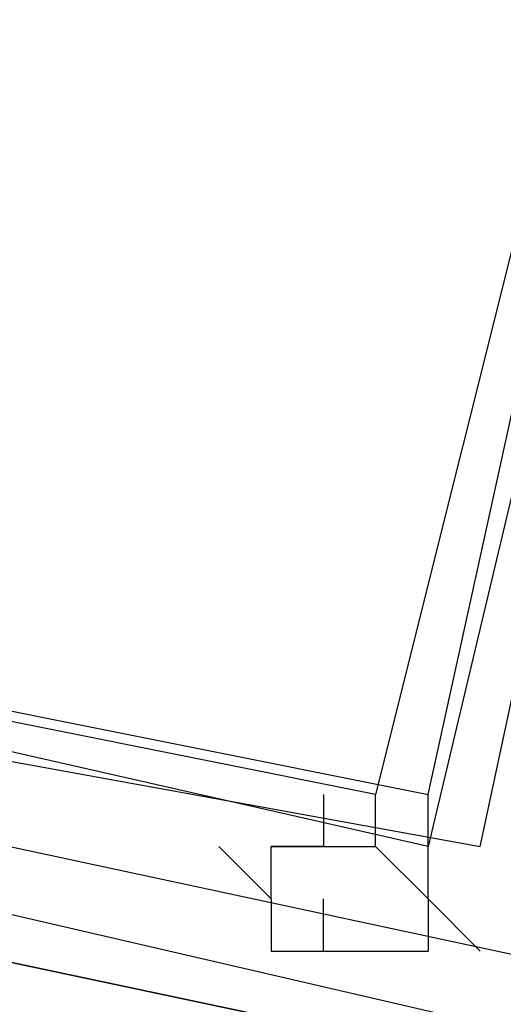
# Model space of a CAD drawing. Header units: feet. Extents: x -79 to 198, y -22 to 181.
# Tile 53 of 256: x 36.283 to 36.406, y 19.551 to 19.802. Entities that reach past the tile are written whole.
import ezdxf

# ---------------------------------------------------------------- set-up
doc = ezdxf.new("R2010")
doc.units = ezdxf.units.FT
doc.layers.add('A-LINEA', color=7, linetype='CONTINUOUS')

msp = doc.modelspace()

# ---------------------------------------------------------------- linework, layer by layer
at = {"layer": 'A-LINEA'}
for p, q in [((36.3733, 19.5911), (36.3733, 19.5911)), ((36.3733, 19.5911), (36.3733, 19.5911)), ((36.3867, 19.5911), (36.3867, 19.5911)), ((36.3867, 19.5911), (36.3867, 19.5911)), ((36.3733, 19.5778), (36.3733, 19.5778)), ((36.3733, 19.5778), (36.3733, 19.5778))]:
    msp.add_line(p, q, dxfattribs=at)
for points in [[(26.7067, 23.3511), (28.04, 21.6178), (31.0267, 20.8311), (34.0133, 20.0978), (37.0133, 19.4044), (40.0267, 18.7778), (43.0533, 18.2044), (46.0933, 17.6844), (49.1467, 17.2178), (52.2, 16.8044), (55.2533, 16.4444), (58.32, 16.1511), (60.4, 16.0178), (62.48, 15.9511), (64.5467, 15.9244), (66.6267, 15.9511), (68.7067, 16.0178), (70.7867, 16.1511), (72.8533, 16.3244), (74.92, 16.5511), (76.9867, 16.8178), (79.04, 17.1511), (81.08, 17.5244), (83.12, 17.9378)], [(26.7067, 23.3511), (28.04, 21.6178), (31.0267, 20.8311), (34.0133, 20.0978), (37.0133, 19.4044), (40.0267, 18.7778), (43.0533, 18.2044), (46.0933, 17.6844), (49.1467, 17.2178), (52.2, 16.8044), (55.2533, 16.4444), (58.32, 16.1511), (60.4, 16.0178), (62.48, 15.9511), (64.5467, 15.9244), (66.6267, 15.9511), (68.7067, 16.0178), (70.7867, 16.1511), (72.8533, 16.3244), (74.92, 16.5511), (76.9867, 16.8178), (79.04, 17.1511), (81.08, 17.5244), (83.12, 17.9378)], [(36.2267, 20.2178), (36.52, 20.1511), (36.3867, 19.5911), (36.0933, 19.6578), (36.2267, 20.2178)], [(36.2267, 20.2178), (36.52, 20.1511), (36.3867, 19.5911), (36.0933, 19.6578), (36.2267, 20.2178)], [(36.52, 20.1511), (36.2267, 20.2178), (36.1067, 19.6444), (36.4, 19.5911), (36.52, 20.1511)], [(36.52, 20.1511), (36.2267, 20.2178), (36.1067, 19.6444), (36.4, 19.5911), (36.52, 20.1511)], [(36.24, 20.2044), (36.5067, 20.1378), (36.3733, 19.6044), (36.1067, 19.6578), (36.24, 20.2044)], [(36.24, 20.2044), (36.5067, 20.1378), (36.3733, 19.6044), (36.1067, 19.6578), (36.24, 20.2044)], [(36.5067, 20.1511), (36.24, 20.2044), (36.12, 19.6578), (36.3867, 19.6044), (36.5067, 20.1511)], [(36.5067, 20.1511), (36.24, 20.2044), (36.12, 19.6578), (36.3867, 19.6044), (36.5067, 20.1511)], [(36.36, 19.6044), (36.36, 19.5911), (36.36, 19.5911), (36.36, 19.5911), (36.36, 19.5911), (36.36, 19.5911), (36.3467, 19.5911), (36.3467, 19.5911)], [(36.3467, 19.5778), (36.3467, 19.5911), (36.3467, 19.5911), (36.3733, 19.5911), (36.3733, 19.5911), (36.3733, 19.5911), (36.3733, 19.5911), (36.3733, 19.5911), (36.3733, 19.5911), (36.3733, 19.6044)], [(36.36, 19.6044), (36.36, 19.5911), (36.36, 19.5911), (36.36, 19.5911), (36.36, 19.5911), (36.36, 19.5911), (36.3467, 19.5911), (36.3467, 19.5911)], [(36.3467, 19.5778), (36.3467, 19.5911), (36.3467, 19.5911), (36.3733, 19.5911), (36.3733, 19.5911), (36.3733, 19.5911), (36.3733, 19.5911), (36.3733, 19.5911), (36.3733, 19.5911), (36.3733, 19.6044)], [(36.3867, 19.5778), (36.3733, 19.5911), (36.3733, 19.5911), (36.3733, 19.5911), (36.3733, 19.5911), (36.3733, 19.5911), (36.3733, 19.6044)], [(36.3867, 19.5778), (36.3733, 19.5911), (36.3733, 19.5911), (36.3733, 19.5911), (36.3733, 19.5911), (36.3733, 19.5911), (36.3733, 19.6044)], [(36.4, 19.5644), (36.3867, 19.5778), (36.3867, 19.5778), (36.3867, 19.5911), (36.3867, 19.5911), (36.3867, 19.5911), (36.3867, 19.5911), (36.3867, 19.5911), (36.3867, 19.6044)], [(36.4, 19.5644), (36.3867, 19.5778), (36.3867, 19.5778), (36.3867, 19.5911), (36.3867, 19.5911), (36.3867, 19.5911), (36.3867, 19.5911), (36.3867, 19.5911), (36.3867, 19.6044)], [(40.1333, 18.7511), (40.12, 18.7511), (36.2667, 19.5644), (36.2667, 19.5911), (36.28, 19.5911), (40.1333, 18.7644), (40.1333, 18.7511)], [(40.1333, 18.7511), (40.12, 18.7511), (36.2667, 19.5644), (36.2667, 19.5911), (36.28, 19.5911), (40.1333, 18.7644), (40.1333, 18.7511)], [(36.3333, 19.5911), (36.3467, 19.5778), (36.3467, 19.5778), (36.3467, 19.5644), (36.3467, 19.5644)], [(36.3333, 19.5911), (36.3467, 19.5778), (36.3467, 19.5778), (36.3467, 19.5644), (36.3467, 19.5644)], [(36.36, 19.5911), (36.36, 19.5911), (36.36, 19.5911)], [(36.36, 19.5911), (36.36, 19.5911), (36.36, 19.5911)], [(36.3733, 19.5911), (36.3733, 19.5911), (36.3733, 19.5911)], [(36.3733, 19.5911), (36.3733, 19.5911), (36.3733, 19.5911), (36.3733, 19.5911)], [(36.3733, 19.5911), (36.3733, 19.5911), (36.3733, 19.5911)], [(36.3733, 19.5911), (36.3733, 19.5911), (36.3733, 19.5911), (36.3733, 19.5911)], [(36.36, 19.5644), (36.36, 19.5644), (36.36, 19.5778), (36.36, 19.5778)], [(36.36, 19.5644), (36.36, 19.5644), (36.36, 19.5778), (36.36, 19.5778)], [(36.3867, 19.5778), (36.3867, 19.5644), (36.3867, 19.5644)], [(36.3867, 19.5778), (36.3867, 19.5644), (36.3867, 19.5644)], [(40.12, 18.7244), (36.2667, 19.5511), (36.2667, 19.5644), (40.12, 18.7511), (40.1333, 18.7378), (40.12, 18.7244)], [(40.12, 18.7244), (36.2667, 19.5511), (36.2667, 19.5644), (40.12, 18.7511), (40.1333, 18.7378), (40.12, 18.7244)], [(36.3467, 19.5644), (36.36, 19.5644), (36.36, 19.5644), (36.3733, 19.5644), (36.3733, 19.5644)], [(36.3467, 19.5644), (36.36, 19.5644), (36.36, 19.5644), (36.3733, 19.5644), (36.3733, 19.5644)], [(36.36, 19.5644), (36.3733, 19.5644), (36.3733, 19.5644), (36.3867, 19.5644), (36.3867, 19.5644), (36.3867, 19.5644)], [(36.36, 19.5644), (36.3733, 19.5644), (36.3733, 19.5644), (36.3867, 19.5644), (36.3867, 19.5644), (36.3867, 19.5644)]]:
    msp.add_lwpolyline(points, dxfattribs=at)

doc.saveas('drawing.dxf')
